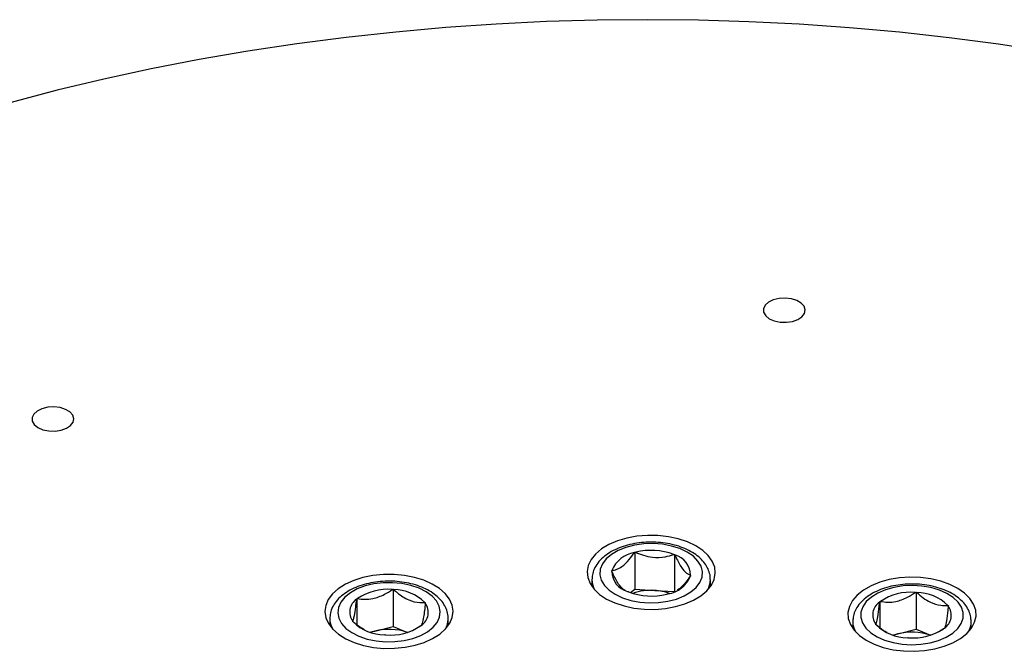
# Model space of a CAD drawing. Header units: millimetres. Extents: x 36 to 589, y 6 to 414.
# Tile 23 of 29: x 527 to 541, y 219 to 227. Entities that reach past the tile are written whole.
import ezdxf

# ---------------------------------------------------------------- set-up
doc = ezdxf.new("R2010")
doc.units = ezdxf.units.MM

msp = doc.modelspace()

# ---------------------------------------------------------------- linework, layer by layer
at = {"color": 7, "linetype": 'Continuous', "lineweight": 30}
for p, q in [((535.64484, 219.99714), (535.65142, 220.00239)), ((535.65142, 220.00239), (535.66259, 220.00174)), ((535.65142, 220.00239), (535.65142, 219.50158)), ((536.17632, 219.97144), (536.18749, 219.97078)), ((536.18749, 219.97078), (536.19209, 219.96487)), ((536.18749, 219.97078), (536.18749, 219.47032)), ((535.07216, 219.63977), (535.07204, 219.63149)), ((535.33596, 219.75019), (535.34254, 219.75545)), ((535.34056, 219.74428), (535.33596, 219.75019)), ((536.4081, 219.68697), (536.40153, 219.68172)), ((536.40351, 219.69289), (536.4081, 219.68697)), ((531.89185, 219.36708), (531.893, 219.37353)), ((531.893, 219.37353), (531.90324, 219.37619)), ((531.893, 219.37353), (531.893, 219.02104)), ((532.37438, 219.49824), (532.38463, 219.50089)), ((532.38463, 219.50089), (532.39373, 219.4971)), ((532.38463, 219.50089), (532.38463, 219.00008)), ((535.55658, 219.46638), (535.55198, 219.4723)), ((535.56776, 219.46572), (535.55658, 219.46638)), ((535.59414, 219.45579), (535.65142, 219.50158)), ((535.65142, 219.50158), (535.91945, 219.48578)), ((535.91945, 219.48578), (536.18676, 219.47002)), ((536.09265, 219.43477), (536.08148, 219.43543)), ((536.09923, 219.44003), (536.09265, 219.43477)), ((539.44072, 219.4595), (539.45097, 219.46216)), ((539.45097, 219.46216), (539.46008, 219.45836)), ((539.45097, 219.46216), (539.45097, 218.96134)), ((532.81239, 219.32258), (532.8215, 219.31879)), ((532.8215, 219.31879), (532.82036, 219.31234)), ((538.9582, 219.32835), (538.95934, 219.3348)), ((538.95934, 219.3348), (538.96959, 219.33745)), ((538.95934, 219.3348), (538.95934, 218.98449)), ((539.87874, 219.28384), (539.88785, 219.28005)), ((539.88785, 219.28005), (539.88671, 219.2736)), ((531.83824, 219.06407), (531.83938, 219.07052)), ((531.84735, 219.06027), (531.83824, 219.06407)), ((532.13881, 218.9364), (532.38463, 219.00008)), ((532.38463, 219.00008), (532.57881, 218.91914)), ((532.76675, 219.00932), (532.7565, 219.00666)), ((532.76788, 219.01577), (532.76675, 219.00932)), ((538.59666, 219.08093), (538.59622, 219.06559)), ((538.90459, 219.02533), (538.90573, 219.03178)), ((538.9137, 219.02153), (538.90459, 219.02533)), ((539.83424, 218.97703), (539.83309, 218.97058)), ((532.07693, 218.92037), (532.13881, 218.9364)), ((532.27512, 218.88196), (532.26601, 218.88576)), ((532.28536, 218.88461), (532.27512, 218.88196)), ((539.14327, 218.88163), (539.20516, 218.89766)), ((539.20516, 218.89766), (539.45097, 218.96134)), ((539.34146, 218.84322), (539.33236, 218.84702)), ((539.35171, 218.84588), (539.34146, 218.84322)), ((539.45097, 218.96134), (539.64516, 218.8804)), ((539.83309, 218.97058), (539.82284, 218.96793))]:
    msp.add_line(p, q, dxfattribs=at)
at = {"color": 7, "linetype": 'Continuous', "lineweight": 30, "flags": 128}
for points in [[(541.22776, 226.7634), (540.56648, 226.86392), (539.89963, 226.95134), (539.228, 227.02554), (538.55237, 227.08645), (537.87352, 227.13399), (537.19226, 227.1681), (536.50937, 227.18874), (535.82566, 227.1959), (535.14193, 227.18956), (534.45897, 227.16973), (533.77758, 227.13643), (533.09857, 227.08971), (532.42272, 227.02962), (531.75082, 226.95621), (531.08366, 226.8696), (530.42203, 226.76986), (529.76668, 226.65713), (529.11839, 226.53153), (528.47792, 226.39321), (527.84602, 226.24233), (527.22342, 226.07907)], [(537.59999, 223.42997), (537.52227, 223.4109), (537.45773, 223.37945), (537.41212, 223.33842), (537.38949, 223.29145), (537.39185, 223.24271), (537.41898, 223.19654), (537.46848, 223.15703), (537.53596, 223.12771), (537.61541, 223.11117), (537.69977, 223.10888), (537.78156, 223.12106), (537.8535, 223.1466), (537.90919, 223.18326), (537.9437, 223.22776), (537.95395, 223.27615), (537.93904, 223.32414), (537.90029, 223.36746), (537.84114, 223.40227), (537.76684, 223.42546), (537.68401, 223.43497), (537.59999, 223.42997)], [(527.71819, 221.95933), (527.64046, 221.94026), (527.57593, 221.90881), (527.53032, 221.86777), (527.50769, 221.8208), (527.51004, 221.77207), (527.53718, 221.72589), (527.58668, 221.68639), (527.65416, 221.65707), (527.73361, 221.64053), (527.81797, 221.63824), (527.89976, 221.65041), (527.97169, 221.67596), (528.02739, 221.71261), (528.06189, 221.75711), (528.07214, 221.80551), (528.05723, 221.8535), (528.01848, 221.89682), (527.95933, 221.93162), (527.88504, 221.95481), (527.80221, 221.96433), (527.71819, 221.95933)], [(535.63979, 219.24745), (535.78039, 219.23196), (535.92349, 219.23004), (536.06518, 219.24173), (536.2016, 219.26674), (536.32904, 219.30437), (536.44401, 219.35359), (536.54338, 219.41306), (536.62444, 219.48117), (536.68497, 219.55605), (536.72333, 219.63566), (536.73847, 219.71782), (536.72997, 219.80031), (536.69807, 219.88086), (536.64364, 219.95729), (536.56816, 220.0275), (536.47369, 220.08958), (536.36281, 220.14183), (536.23855, 220.18284), (536.10428, 220.21148), (535.96369, 220.22698), (535.82059, 220.2289), (535.67889, 220.2172), (535.54246, 220.1922), (535.41503, 220.15457), (535.30005, 220.10535), (535.20068, 220.04587), (535.11963, 219.97777), (535.0591, 219.90289), (535.02074, 219.82328), (535.0056, 219.74111), (535.0141, 219.65863), (535.046, 219.57807), (535.10043, 219.50165), (535.17591, 219.43144), (535.27038, 219.36936), (535.38125, 219.3171), (535.50552, 219.27609), (535.63979, 219.24745)], [(535.23947, 219.55471), (535.3024, 219.4904), (535.38473, 219.43386), (535.48365, 219.38702), (535.5958, 219.35147), (535.71736, 219.32842), (535.84418, 219.31865), (535.97195, 219.32251), (536.09632, 219.33985), (536.21305, 219.37009), (536.31817, 219.4122), (536.40809, 219.46474), (536.47976, 219.52592), (536.53074, 219.59367), (536.55928, 219.66567), (536.56442, 219.73947), (536.54598, 219.81256), (536.5046, 219.88245), (536.44167, 219.94676), (536.35934, 220.0033), (536.26041, 220.05014), (536.14827, 220.0857), (536.02671, 220.10875), (535.89989, 220.11851), (535.77212, 220.11466), (535.64775, 220.09732), (535.53102, 220.06708), (535.4259, 220.02497), (535.33597, 219.97243), (535.2643, 219.91124), (535.21333, 219.84349), (535.18479, 219.7715), (535.17965, 219.69769), (535.19808, 219.6246), (535.23947, 219.55471)], [(532.54622, 218.71784), (532.68141, 218.745), (532.807, 218.78464), (532.91958, 218.83567), (533.01607, 218.89671), (533.09384, 218.96607), (533.15078, 219.04189), (533.18532, 219.12208), (533.19653, 219.20445), (533.1841, 219.28678), (533.14837, 219.36679), (533.09031, 219.44232), (533.01151, 219.5113), (532.91411, 219.57186), (532.80078, 219.62233), (532.6746, 219.66134), (532.53902, 219.68784), (532.39774, 219.70109), (532.2546, 219.70074), (532.11352, 219.68679), (531.97834, 219.65962), (531.85274, 219.61998), (531.74017, 219.56895), (531.64367, 219.50792), (531.5659, 219.43855), (531.50896, 219.36274), (531.47442, 219.28255), (531.46321, 219.20017), (531.47564, 219.11785), (531.51138, 219.03783), (531.56944, 218.96231), (531.64823, 218.89332), (531.74563, 218.83277), (531.85896, 218.7823), (531.98514, 218.74328), (532.12072, 218.71678), (532.262, 218.70353), (532.40514, 218.70389), (532.54622, 218.71784)], [(538.7776, 218.81317), (538.88595, 218.75917), (539.00821, 218.7162), (539.14105, 218.68544), (539.28085, 218.66771), (539.42381, 218.66351), (539.56601, 218.67296), (539.70358, 218.69578), (539.83277, 218.73137), (539.95004, 218.77874), (540.05221, 218.83661), (540.13648, 218.9034), (540.20057, 218.97729), (540.24271, 219.05626), (540.26177, 219.13816), (540.25721, 219.22074), (540.22917, 219.30177), (540.1784, 219.37903), (540.1063, 219.45042), (540.01484, 219.51398), (539.90649, 219.56798), (539.78423, 219.61095), (539.65139, 219.64172), (539.51158, 219.65944), (539.36863, 219.66364), (539.22643, 219.6542), (539.08886, 219.63137), (538.95967, 219.59579), (538.8424, 219.54841), (538.74023, 219.49054), (538.65595, 219.42375), (538.59187, 219.34986), (538.54973, 219.27089), (538.53067, 219.189), (538.53523, 219.10641), (538.56327, 219.02538), (538.61404, 218.94812), (538.68614, 218.87673), (538.7776, 218.81317)], [(531.92398, 218.86693), (532.03419, 218.8294), (532.15446, 218.8042), (532.28069, 218.79218), (532.40861, 218.79376), (532.53385, 218.80889), (532.65213, 218.83704), (532.75945, 218.87725), (532.85214, 218.92817), (532.92703, 218.98805), (532.9816, 219.05486), (533.01397, 219.12632), (533.02304, 219.2), (533.00852, 219.27338), (532.97088, 219.34397), (532.91141, 219.40937), (532.83213, 219.46735), (532.73575, 219.51593), (532.62556, 219.55346), (532.50529, 219.57866), (532.37904, 219.59067), (532.25113, 219.58909), (532.1259, 219.57397), (532.0076, 219.54581), (531.90029, 219.5056), (531.80761, 219.45468), (531.73271, 219.3948), (531.67814, 219.32799), (531.64577, 219.25653), (531.6367, 219.18286), (531.65123, 219.10947), (531.68887, 219.03888), (531.74834, 218.97348), (531.82761, 218.91551), (531.92398, 218.86693)], [(538.70647, 219.19336), (538.70527, 219.1195), (538.7276, 219.04678), (538.7727, 218.97765), (538.83903, 218.91449), (538.92433, 218.85944), (539.02571, 218.81438), (539.1397, 218.78084), (539.26243, 218.75996), (539.38971, 218.75245), (539.51722, 218.75858), (539.6406, 218.77813), (539.75566, 218.81043), (539.85849, 218.85438), (539.94556, 218.9085), (540.01394, 218.97093), (540.06128, 219.03955), (540.08596, 219.11202), (540.08717, 219.18588), (540.06484, 219.25861), (540.01974, 219.32773), (539.95341, 219.39089), (539.8681, 219.44594), (539.76673, 219.491), (539.65274, 219.52454), (539.53001, 219.54542), (539.40273, 219.55292), (539.27522, 219.5468), (539.15184, 219.52726), (539.03677, 219.49495), (538.93395, 219.451), (538.84687, 219.39688), (538.7785, 219.33445), (538.73116, 219.26583), (538.70647, 219.19336)], [(532.13881, 218.9364), (532.08487, 218.9199), (532.08191, 218.91884)], [(539.20516, 218.89766), (539.15122, 218.88116), (539.14826, 218.8801)]]:
    msp.add_lwpolyline(points, dxfattribs=at)
at = {"color": 7, "linetype": 'Continuous', "lineweight": 30}
for centre, radius, start, end in [((535.70152, 219.61634), 0.38499, 98.465769, 158.818135), ((535.87052, 219.15676), 0.87019, 69.426445, 103.824732), ((536.11952, 219.6903), 0.284, 0.52307, 75.195434), ((535.62455, 219.74686), 0.28399, 180.521888, 255.196616), ((536.04255, 219.82083), 0.38499, 278.46559, 338.818314), ((535.3617, 219.63431), 0.28968, 180.559088, 209.532185), ((536.3797, 219.63504), 0.29236, 330.601587, 359.269304), ((532.31354, 218.76273), 0.73802, 85.271618, 123.775577), ((532.38889, 218.89604), 0.60108, 45.204591, 89.538539), ((535.87355, 220.28038), 0.87016, 249.425915, 283.825262), ((535.86856, 218.74717), 0.74036, 86.058435, 109.282839), ((535.88261, 218.77465), 0.71208, 70.526214, 87.033865), ((539.37988, 218.724), 0.73802, 85.271439, 123.775688), ((539.45525, 218.85734), 0.60104, 45.203381, 89.539755), ((532.00555, 219.19404), 0.20705, 123.307027, 216.626279), ((532.65419, 219.18881), 0.20705, 303.305209, 36.626207), ((539.07189, 219.15531), 0.20705, 123.305091, 216.628179), ((539.72054, 219.15007), 0.20705, 303.306061, 36.627245), ((531.81902, 219.10693), 0.28912, 179.651791, 209.544117), ((532.27084, 219.48678), 0.60104, 225.203362, 269.539781), ((532.3462, 219.62013), 0.73803, 265.271684, 303.775443), ((532.83667, 219.10828), 0.29331, 330.617542, 357.948433), ((538.88616, 219.06849), 0.28996, 180.573573, 209.518153), ((539.3372, 219.44807), 0.60107, 225.20457, 269.538563), ((539.90444, 219.06887), 0.29174, 330.595638, 0.225562), ((532.329, 218.19463), 0.76577, 71.03766, 104.380669), ((539.39534, 218.15589), 0.76577, 71.03765, 104.380679), ((539.41255, 219.58139), 0.73802, 265.271638, 303.775506)]:
    msp.add_arc(centre, radius, start, end, dxfattribs=at)
for points, knots in [([(536.66995, 219.63145), (536.67058, 219.63872), (536.67364, 219.67401), (536.65779, 219.73705), (536.62331, 219.81612), (536.56867, 219.88936), (536.49655, 219.95603), (536.4072, 220.01471), (536.30298, 220.06358), (536.1871, 220.10115), (536.06311, 220.12646), (535.93436, 220.13907), (535.80409, 220.1388), (535.67551, 220.12563), (535.55174, 220.09977), (535.43579, 220.06152), (535.33049, 220.01128), (535.23881, 219.9495), (535.16374, 219.87708), (535.11126, 219.79846), (535.07921, 219.71902), (535.07538, 219.66686), (535.07356, 219.64194)], [0, 0, 0, 0, 0.01255009, 0.06092278, 0.10917966, 0.15858229, 0.20983181, 0.26270855, 0.31643825, 0.37027646, 0.42395961, 0.47749294, 0.53096446, 0.58449018, 0.63815857, 0.69210096, 0.74643613, 0.80120364, 0.85611549, 0.91023496, 0.95712045, 1, 1, 1, 1]), ([(535.34254, 219.75545), (535.3634, 219.75926), (535.40581, 219.76703), (535.48548, 219.80909), (535.56893, 219.8898), (535.62251, 219.96556), (535.64484, 219.99714)], [0, 0, 0, 0, 0.21736973, 0.44192839, 0.76740585, 1, 1, 1, 1]), ([(535.66259, 220.00174), (535.69804, 219.98678), (535.77011, 219.95639), (535.90551, 219.92677), (536.04732, 219.9324), (536.13837, 219.95996), (536.17632, 219.97144)], [0, 0, 0, 0, 0.21735446, 0.44192451, 0.7674007, 1, 1, 1, 1]), ([(536.19209, 219.96487), (536.20008, 219.94726), (536.23219, 219.87651), (536.29289, 219.76989), (536.35781, 219.71057), (536.39223, 219.69725), (536.40351, 219.69289)], [0, 0, 0, 0, 0.12038105, 0.48355222, 0.83082883, 1, 1, 1, 1]), ([(535.51893, 219.48716), (535.51854, 219.48733), (535.49481, 219.498), (535.44108, 219.55078), (535.38068, 219.65582), (535.34856, 219.72665), (535.34056, 219.74428)], [0, 0, 0, 0, 0.00694772, 0.42203178, 0.85611491, 1, 1, 1, 1]), ([(536.40153, 219.68172), (536.3807, 219.65253), (536.33834, 219.59318), (536.27761, 219.52376), (536.23976, 219.50242), (536.22525, 219.49424)], [0, 0, 0, 0, 0.37376602, 0.75994219, 1, 1, 1, 1]), ([(533.12704, 219.09611), (533.12793, 219.10998), (533.13065, 219.1519), (533.1122, 219.22102), (533.0747, 219.29935), (533.01769, 219.37174), (532.94313, 219.43741), (532.85158, 219.49486), (532.74556, 219.54227), (532.62835, 219.5782), (532.50351, 219.60179), (532.37436, 219.61265), (532.24414, 219.61059), (532.11604, 219.59568), (531.99317, 219.5681), (531.87851, 219.52819), (531.77489, 219.47633), (531.68532, 219.41303), (531.61519, 219.3417), (531.56477, 219.26268), (531.53492, 219.18522), (531.53276, 219.1324), (531.53183, 219.10983)], [0, 0, 0, 0, 0.02369999, 0.07165446, 0.11963507, 0.16889861, 0.22001855, 0.27266568, 0.32604955, 0.37947124, 0.43272984, 0.48584875, 0.53892146, 0.59205883, 0.64535541, 0.69894207, 0.75293154, 0.80734271, 0.86180123, 0.90991832, 0.96150746, 1, 1, 1, 1]), ([(540.19364, 219.07114), (540.19354, 219.08879), (540.19329, 219.13448), (540.16925, 219.20611), (540.12604, 219.28277), (540.06373, 219.35327), (539.98397, 219.41669), (539.88781, 219.47134), (539.77808, 219.51545), (539.65824, 219.54779), (539.53178, 219.56762), (539.40198, 219.57465), (539.27205, 219.56877), (539.14519, 219.55005), (539.02446, 219.51877), (538.91278, 219.47527), (538.81303, 219.41994), (538.72809, 219.3534), (538.6641, 219.27935), (538.62045, 219.20239), (538.60761, 219.15001), (538.60144, 219.12484)], [0, 0, 0, 0, 0.031295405, 0.081053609, 0.131239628, 0.183035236, 0.236749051, 0.291823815, 0.347426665, 0.402945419, 0.458290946, 0.513514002, 0.568723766, 0.624030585, 0.679538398, 0.735390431, 0.791680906, 0.84837414, 0.904853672, 0.954289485, 1, 1, 1, 1]), ([(531.90324, 219.37619), (531.93575, 219.37175), (532.00185, 219.36273), (532.12602, 219.37326), (532.25607, 219.42094), (532.33958, 219.4755), (532.37438, 219.49824)], [0, 0, 0, 0, 0.21735662, 0.44192426, 0.76740486, 1, 1, 1, 1]), ([(532.39373, 219.4971), (532.40956, 219.48317), (532.47314, 219.42723), (532.59335, 219.34859), (532.72189, 219.31919), (532.79006, 219.32174), (532.81239, 219.32258)], [0, 0, 0, 0, 0.12038004, 0.48355069, 0.83082911, 1, 1, 1, 1]), ([(538.96959, 219.33745), (539.0021, 219.33301), (539.0682, 219.32399), (539.19237, 219.33452), (539.32242, 219.38221), (539.40592, 219.43676), (539.44072, 219.4595)], [0, 0, 0, 0, 0.21736973, 0.44193731, 0.76741766, 1, 1, 1, 1]), ([(539.46008, 219.45836), (539.48896, 219.43346), (539.5477, 219.38283), (539.65805, 219.3152), (539.77361, 219.28102), (539.84781, 219.28301), (539.87874, 219.28384)], [0, 0, 0, 0, 0.21735906, 0.4419305, 0.76740746, 1, 1, 1, 1]), ([(531.83938, 219.07052), (531.84301, 219.07812), (531.85037, 219.09358), (531.86419, 219.15011), (531.87868, 219.24596), (531.88798, 219.33145), (531.89185, 219.36708)], [0, 0, 0, 0, 0.21736671, 0.44193031, 0.7674102, 1, 1, 1, 1]), ([(532.82036, 219.31234), (532.81674, 219.27901), (532.80937, 219.21126), (532.79555, 219.11146), (532.78106, 219.04359), (532.77176, 219.02395), (532.76788, 219.01577)], [0, 0, 0, 0, 0.21736439, 0.44192502, 0.76740145, 1, 1, 1, 1]), ([(538.90573, 219.03178), (538.90853, 219.03745), (538.91707, 219.05477), (538.93319, 219.12164), (538.94825, 219.23533), (538.95622, 219.30981), (538.9582, 219.32835)], [0, 0, 0, 0, 0.16916787, 0.51644882, 0.87961492, 1, 1, 1, 1]), ([(539.88671, 219.2736), (539.88472, 219.25506), (539.87675, 219.18058), (539.86169, 219.06689), (539.84558, 219.00002), (539.83703, 218.98271), (539.83424, 218.97703)], [0, 0, 0, 0, 0.1203852, 0.48355124, 0.83083215, 1, 1, 1, 1]), ([(531.99574, 218.95561), (531.96153, 218.97486), (531.90991, 219.00392), (531.86313, 219.04606), (531.84735, 219.06027)], [0, 0, 0, 0, 0.66274322, 1, 1, 1, 1]), ([(539.06177, 218.91635), (539.04362, 218.92522), (538.99159, 218.95062), (538.94441, 218.99357), (538.9137, 219.02153)], [0, 0, 0, 0, 0.348938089, 1, 1, 1, 1])]:
    msp.add_open_spline(points, degree=3, knots=knots, dxfattribs=at)
for points in [[(535.07204, 219.63149), (535.07204, 219.53704)], [(536.67203, 219.53704), (536.67203, 219.63148)], [(538.60144, 219.12484), (538.59755, 219.08486)], [(531.52987, 219.10433), (531.52987, 219.00989)], [(532.7565, 219.00666), (532.68297, 218.96138)], [(533.12987, 219.00989), (533.12987, 219.10433)], [(538.59622, 219.06559), (538.59622, 218.97115)], [(540.19622, 218.97115), (540.19622, 219.06559)], [(539.82284, 218.96793), (539.74932, 218.92265)]]:
    msp.add_open_spline(points, degree=1, dxfattribs=at)

doc.saveas('drawing.dxf')
